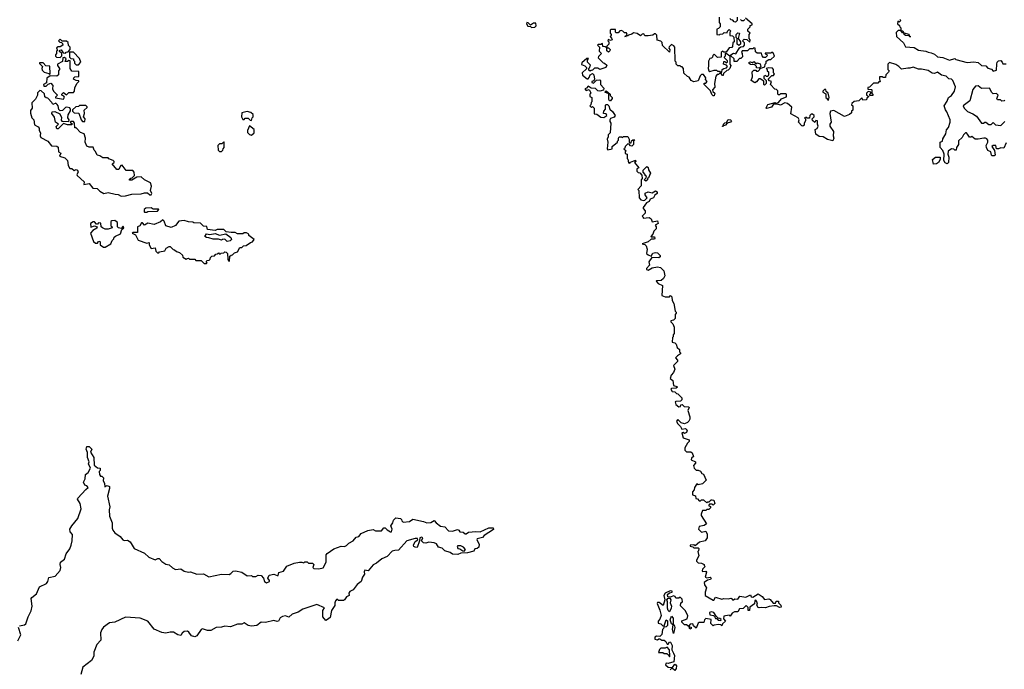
# Model space of a CAD drawing. Extents: x 2604950 to 2749250, y 940531 to 1028284.
# Tile 133 of 220: x 2677716 to 2686929, y 969674 to 975752. Entities that reach past the tile are written whole.
import ezdxf

# ---------------------------------------------------------------- set-up
doc = ezdxf.new("R2010")
doc.units = 0

msp = doc.modelspace()

# ---------------------------------------------------------------- linework, layer by layer
at = {"layer": '0CON05XD'}
for points in [[(2682505, 975680), (2682535, 975682.5), (2682550, 975695), (2682545, 975720), (2682525, 975720), (2682495, 975700), (2682475, 975722.5), (2682460, 975725), (2682457.5, 975715), (2682471.7, 975691.7), (2682495, 975690), (2682505, 975680)], [(2684260, 975775), (2684260, 975725), (2684270, 975715), (2684270, 975685), (2684255, 975670), (2684240, 975665), (2684240, 975615), (2684265, 975610), (2684271.7, 975618.3), (2684295, 975620), (2684308.3, 975631.7), (2684335, 975630), (2684340, 975645), (2684355, 975660), (2684370, 975645), (2684360, 975635), (2684360, 975605), (2684385, 975600), (2684398.3, 975588.3), (2684400, 975545), (2684390, 975535), (2684387, 975503), (2684378.3, 975491.7), (2684355, 975490), (2684325, 975450), (2684305, 975450), (2684295, 975457.5), (2684280, 975445), (2684278.3, 975401.7), (2684245, 975400), (2684215, 975430), (2684201.7, 975418.3), (2684198.3, 975401.7), (2684188.3, 975391.7), (2684175, 975390), (2684160, 975365), (2684162.5, 975325), (2684156.7, 975295), (2684163.6, 975273.6), (2684175, 975267.5), (2684215, 975280), (2684235, 975280), (2684245, 975270), (2684265, 975270), (2684271.7, 975261.7), (2684285, 975260), (2684290, 975285), (2684303, 975297), (2684328.3, 975301.7), (2684340, 975315), (2684328.3, 975328.3), (2684300, 975335), (2684305, 975360), (2684315, 975360), (2684325, 975350), (2684340, 975355), (2684338.3, 975368.3), (2684310, 975395), (2684310, 975405), (2684320, 975415), (2684320, 975435), (2684325, 975440), (2684360, 975415), (2684360, 975335), (2684370, 975325), (2684360, 975295), (2684345, 975280), (2684331.7, 975278.3), (2684301.7, 975248.3), (2684298.3, 975231.7), (2684291.7, 975231.7), (2684278.3, 975248.3), (2684265, 975250), (2684255, 975240), (2684241.7, 975238.3), (2684230, 975225), (2684217.5, 975155), (2684219.3, 975120.7), (2684200, 975095), (2684201.7, 975081.7), (2684220, 975065), (2684215, 975040), (2684205, 975040), (2684191.7, 975051.7), (2684178.3, 975088.3), (2684120, 975145), (2684121.7, 975158.3), (2684135, 975160), (2684150, 975175), (2684131.7, 975191.7), (2684137, 975207), (2684115, 975240), (2684095, 975240), (2684081.7, 975228.3), (2684065, 975180), (2684025, 975172.5), (2684000, 975185), (2683980, 975215), (2683965, 975220), (2683931.7, 975251.7), (2683927, 975297), (2683915, 975310), (2683905, 975310), (2683895, 975320), (2683875, 975320), (2683860, 975335), (2683860, 975355), (2683850, 975365), (2683847.5, 975495), (2683836.4, 975506.4), (2683815, 975520), (2683791.7, 975498.3), (2683790, 975485), (2683800, 975475), (2683795, 975450), (2683731.7, 975511.7), (2683728.3, 975538.3), (2683715, 975550), (2683681.7, 975561.7), (2683677, 975607), (2683665, 975620), (2683655, 975620), (2683641.7, 975608.3), (2683595, 975600), (2683565, 975600), (2683555, 975620), (2683541.7, 975618.3), (2683525, 975602.5), (2683495, 975623.3), (2683460.7, 975629.3), (2683445, 975617.5), (2683411.7, 975608.3), (2683405, 975600), (2683390, 975600), (2683385, 975590), (2683381.7, 975598.3), (2683390, 975600), (2683400, 975615), (2683395, 975630), (2683375, 975630), (2683360, 975645), (2683345, 975650), (2683331.7, 975648.3), (2683315, 975630), (2683295, 975630), (2683290, 975635), (2683290, 975660), (2683248.3, 975661.7), (2683240, 975655), (2683240, 975625), (2683250, 975615), (2683250, 975605), (2683240, 975595), (2683255, 975580), (2683260, 975565), (2683245, 975557.5), (2683221.7, 975568.3), (2683220, 975555), (2683230, 975545), (2683230, 975525), (2683210, 975505), (2683210, 975490), (2683225, 975490), (2683240, 975475), (2683239.3, 975460.7), (2683225, 975450), (2683210, 975460), (2683210, 975490), (2683195, 975500), (2683171.7, 975501.7), (2683170, 975530), (2683155, 975520), (2683128.3, 975521.7), (2683122.5, 975515), (2683140, 975495), (2683138.3, 975458.3), (2683160, 975435), (2683131.7, 975408.3), (2683130, 975395), (2683175, 975350), (2683187, 975347), (2683208.3, 975328.3), (2683200, 975305), (2683145, 975287.5), (2683125, 975300), (2683095, 975300), (2683075, 975280), (2683061.7, 975278.3), (2683055, 975270), (2683041.7, 975281.7), (2683040, 975295), (2683048.3, 975301.7), (2683057, 975327), (2683030, 975355), (2683030, 975375), (2683038.3, 975388.3), (2683021.7, 975388.3), (2682975, 975350), (2682972.5, 975332.5), (2683005, 975320), (2683020, 975305), (2683018.3, 975291.7), (2682980, 975255), (2682983.6, 975233.6), (2683025, 975200), (2683035, 975200), (2683045, 975210), (2683053.6, 975236.4), (2683075, 975250), (2683087.5, 975235), (2683093, 975197), (2683088.3, 975181.7), (2683070, 975175), (2683070, 975165), (2683085, 975160), (2683112.5, 975187.5), (2683145, 975190), (2683150, 975185), (2683150, 975145), (2683181.7, 975111.7), (2683178.3, 975091.7), (2683145, 975083.3), (2683125, 975087.5), (2683105, 975107.5), (2683063, 975113), (2683035, 975130), (2683018.3, 975111.7), (2683003.3, 975106.7), (2683015, 975090), (2683045, 975100), (2683057.5, 975075), (2683060, 975065), (2683050, 975055), (2683050, 975035), (2683070, 975025), (2683070, 974985), (2683061.7, 974978.3), (2683060, 974955), (2683050, 974945), (2683065, 974930)], [(2684430, 975775), (2684430, 975745), (2684415, 975730), (2684401.7, 975731.7), (2684388.3, 975748.3), (2684371.7, 975751.7), (2684360, 975765)], [(2685845, 975260), (2685820, 975235), (2685818.3, 975211.7), (2685795, 975210), (2685787, 975217), (2685761.7, 975218.3), (2685760, 975195), (2685768.3, 975171.7), (2685755, 975170), (2685745, 975160), (2685705, 975160), (2685668.3, 975121.7), (2685651.7, 975118.3), (2685651.7, 975101.7), (2685685, 975100), (2685690, 975095), (2685690, 975065), (2685700, 975055), (2685698.3, 975041.7), (2685671.7, 975041.7), (2685670, 975055), (2685680, 975065), (2685680, 975075), (2685655, 975080), (2685640, 975065), (2685640, 975045), (2685660, 975035), (2685641.7, 975018.3), (2685638.3, 975001.7), (2685605, 975000), (2685595, 975020), (2685568.3, 974991.7), (2685525, 974987.5), (2685501.7, 974968.3), (2685500, 974955), (2685510, 974945), (2685510, 974905), (2685500, 974895), (2685498.3, 974881.7), (2685480, 974865), (2685435, 974847.5), (2685335, 974902.5), (2685303.6, 974896.4), (2685297.5, 974875), (2685307.5, 974795), (2685297.5, 974775), (2685297.5, 974755), (2685330, 974705), (2685327.5, 974665), (2685332.5, 974645), (2685325, 974620), (2685275, 974630), (2685235, 974657.5), (2685195, 974660), (2685165, 974680), (2685160, 974725), (2685176.4, 974733.6), (2685187.5, 974755), (2685180, 974775), (2685180, 974805), (2685165, 974810), (2685155, 974790), (2685135, 974810), (2685130, 974825), (2685150, 974845), (2685150, 974855), (2685135, 974867.5), (2685123, 974867), (2685110, 974855), (2685105, 974830), (2685085, 974830), (2685075, 974840), (2685060, 974835), (2685070, 974825), (2685070, 974805), (2685057.5, 974785), (2685057.5, 974765), (2685045, 974757.5), (2685035, 974760), (2685003, 974793), (2685010, 974815), (2685000, 974835), (2684931.7, 974871.7), (2684940, 974935), (2684899.5, 974969.5), (2684875, 974973.3), (2684835, 974953.8), (2684805, 974963.3), (2684768.3, 974961.7), (2684750, 974935), (2684705, 974920), (2684700, 974925), (2684702.5, 974935), (2684715, 974957.5), (2684783.9, 974976.1), (2684795, 974970), (2684815, 974977.5), (2684845, 975012.5), (2684865, 975022.5), (2684889.3, 975030.7), (2684890, 975055), (2684885, 975060), (2684835, 975060), (2684825, 975050), (2684815, 975050), (2684810, 975055), (2684808.3, 975088.3), (2684798.3, 975098.3), (2684781.7, 975101.7), (2684740, 975145), (2684750, 975175), (2684731.7, 975181.7), (2684720, 975195), (2684755, 975230), (2684768.3, 975231.7), (2684780, 975245), (2684770, 975255), (2684770, 975285), (2684758.3, 975298.3), (2684725, 975302.5), (2684700, 975295), (2684710, 975285), (2684710, 975275), (2684722.5, 975265), (2684722.5, 975235), (2684715, 975220), (2684705, 975220), (2684695, 975230), (2684680, 975225), (2684680, 975205), (2684700, 975185), (2684700, 975155), (2684685, 975140), (2684680, 975145), (2684678.3, 975178.3), (2684645, 975200), (2684631.7, 975198.3), (2684610, 975170), (2684595, 975162.5), (2684560, 975185), (2684571.7, 975218.3), (2684570, 975265), (2684585, 975280), (2684605, 975280), (2684611.7, 975271.7), (2684625, 975270), (2684651.7, 975298.3), (2684688.3, 975311.7), (2684690, 975335), (2684700, 975345), (2684700, 975365), (2684725, 975380), (2684745, 975380), (2684778.3, 975411.7), (2684770, 975435), (2684755, 975450), (2684745, 975440), (2684691.7, 975438.3), (2684691.7, 975431.7), (2684708.3, 975428.3), (2684710, 975415), (2684695, 975400), (2684675, 975400), (2684663, 975413), (2684658.3, 975438.3), (2684615, 975440), (2684601.7, 975451.7), (2684597, 975487), (2684585, 975490), (2684575, 975480), (2684545, 975480), (2684525, 975460), (2684475, 975460), (2684470, 975445), (2684477, 975437), (2684480, 975405), (2684465, 975390), (2684451.7, 975388.3), (2684425, 975360), (2684401.7, 975361.7), (2684400, 975385), (2684370, 975415), (2684370, 975425), (2684395, 975440), (2684418.3, 975431.7), (2684451.7, 975488.3), (2684465, 975500), (2684488.3, 975501.7), (2684497, 975513), (2684497.5, 975535), (2684480, 975555), (2684495, 975570), (2684518.3, 975568.3), (2684548.3, 975541.7), (2684550, 975565), (2684540, 975575), (2684540, 975615), (2684550, 975625), (2684530, 975645), (2684530, 975665), (2684550, 975685), (2684551.7, 975698.3), (2684570, 975705), (2684570, 975715), (2684507, 975767)], [(2684500, 975755), (2684488.3, 975741.7), (2684471.7, 975741.7), (2684460, 975755)], [(2685950, 975755), (2685960, 975745), (2685945, 975730), (2685931.7, 975738.3), (2685930, 975715), (2685948.3, 975698.3), (2685950, 975685), (2685960, 975675), (2685960, 975650), (2685978.3, 975648.3), (2685990, 975630), (2686035, 975617.5), (2686040, 975600), (2686050, 975595), (2686045, 975590), (2686040, 975600), (2686003.9, 975603.9), (2685992.5, 975615), (2685990, 975630), (2685975, 975630), (2685960, 975650), (2685935, 975650), (2685918.3, 975631.7), (2685920, 975595), (2685986.4, 975536.4), (2686005, 975500), (2686085, 975492.5), (2686125, 975467.5), (2686195, 975457.5), (2686215, 975447.5), (2686245, 975443.3), (2686275, 975430), (2686305, 975406.2), (2686355, 975400), (2686415, 975374), (2686465, 975390), (2686475, 975380), (2686580.7, 975350.7), (2686645, 975357.5), (2686685, 975352.5), (2686715, 975322.5), (2686755, 975320), (2686775, 975300), (2686808.3, 975288.3), (2686825, 975270), (2686855, 975280), (2686857.5, 975335), (2686863.3, 975355), (2686875, 975367.5), (2686895, 975370), (2686910, 975355), (2686915, 975340), (2686945, 975340)], [(2684445, 975510), (2684430, 975525), (2684430, 975575), (2684420, 975585), (2684420, 975615), (2684435, 975630), (2684450, 975625), (2684440, 975575), (2684460, 975545), (2684460, 975525), (2684445, 975510)], [(2678095, 975400), (2678110, 975415), (2678110, 975435), (2678090, 975455), (2678091.7, 975468.3), (2678105, 975470), (2678121.7, 975441.7), (2678145, 975440), (2678151.7, 975448.3), (2678168.3, 975451.7), (2678190, 975475), (2678190, 975495), (2678171.7, 975511.7), (2678168.3, 975538.3), (2678155, 975550), (2678115, 975550), (2678095, 975570), (2678080, 975555), (2678091.7, 975541.7), (2678108.3, 975538.3), (2678118.3, 975528.3), (2678120, 975515), (2678095, 975500), (2678075, 975500), (2678061.7, 975488.3), (2678070, 975465), (2678061.7, 975458.3), (2678060, 975435), (2678050, 975425), (2678051.7, 975411.7), (2678061.7, 975401.7), (2678095, 975400)], [(2678265, 975330), (2678287.5, 975355), (2678275, 975390), (2678218.3, 975448.3), (2678181.7, 975448.3), (2678181.7, 975401.7), (2678195, 975390), (2678220, 975385), (2678220, 975375), (2678230, 975365), (2678230, 975345), (2678245, 975330), (2678265, 975330)], [(2677995, 975240), (2678000, 975245), (2677998.3, 975318.3), (2677961.7, 975321.7), (2677935, 975350), (2677901.7, 975348.3), (2677901.7, 975341.7), (2677930, 975315), (2677922.5, 975295), (2677925, 975280), (2677945, 975260), (2677987.5, 975247.5), (2677995, 975240)], [(2678125, 975010), (2678137, 975027), (2678128.3, 975038.3), (2678110, 975045), (2678110, 975055), (2678125, 975070), (2678155, 975050), (2678175, 975070), (2678218.3, 975071.7), (2678230, 975085), (2678233, 975117), (2678253, 975157), (2678270, 975175), (2678270, 975180), (2678245, 975182.5), (2678220, 975195), (2678221.7, 975208.3), (2678233, 975217), (2678268.3, 975221.7), (2678268.3, 975268.3), (2678205, 975270), (2678190, 975295), (2678188.3, 975368.3), (2678175, 975370), (2678165, 975360), (2678141.7, 975361.7), (2678150, 975385), (2678135, 975400), (2678120, 975395), (2678118.3, 975361.7), (2678070, 975335), (2678070, 975325), (2678090, 975295), (2678090, 975285), (2678080, 975275), (2678080, 975235), (2678065, 975222.5), (2678001.7, 975228.3), (2677970, 975205), (2677968.3, 975161.7), (2677940, 975145), (2677941.7, 975131.7), (2677965, 975130), (2677981.7, 975148.3), (2678008.3, 975158.3), (2678026.4, 975136.4), (2678022.5, 975105), (2678033, 975083), (2678070, 975045), (2678051.7, 975028.3), (2678051.7, 975021.7), (2678125, 975010)], [(2684635, 975300), (2684611.7, 975301.7), (2684610, 975315), (2684595, 975330), (2684553, 975333), (2684541.7, 975341.7), (2684540, 975355), (2684555, 975357.5), (2684575, 975350), (2684585, 975360), (2684605, 975340), (2684615, 975350), (2684645, 975340), (2684650, 975315), (2684635, 975300)], [(2686945, 974600), (2686925, 974550), (2686895, 974552.5), (2686875, 974542.5), (2686855, 974542.5), (2686850, 974575), (2686825, 974576.2), (2686813.3, 974565), (2686837, 974527), (2686842.5, 974485), (2686835, 974477.5), (2686815, 974477.5), (2686807.5, 974485), (2686802.5, 974515), (2686775, 974527.5), (2686761.2, 974555), (2686758.8, 974575), (2686773.8, 974605), (2686773.3, 974625), (2686766.4, 974636.4), (2686753.8, 974643.8), (2686736.1, 974643.9), (2686685, 974633.3), (2686655, 974633.3), (2686625, 974660), (2686617, 974653), (2686603, 974653), (2686585, 974682.5), (2686575, 974692.5), (2686565, 974692.5), (2686547.5, 974675), (2686535, 974650), (2686501.7, 974618.3), (2686500, 974585), (2686480, 974555), (2686478.3, 974531.7), (2686465, 974530), (2686455, 974540), (2686435, 974542.5), (2686405, 974522.5), (2686401.2, 974495), (2686410, 974465), (2686406.7, 974415), (2686395, 974403.3), (2686374.2, 974414.2), (2686362.5, 974435), (2686366.7, 974495), (2686355, 974527.5), (2686330, 974555), (2686330, 974605), (2686350, 974615), (2686353, 974637), (2686382.5, 974685), (2686388.3, 974721.7), (2686407, 974743), (2686423.3, 974795), (2686423.3, 974815), (2686391.7, 974891.7), (2686378.3, 974908.3), (2686367.5, 974945), (2686395, 974990), (2686406.4, 975023.6), (2686435, 975042.5), (2686462.5, 975085), (2686472.5, 975125), (2686447.5, 975185), (2686435, 975196.7), (2686409.3, 975199.3), (2686385, 975222.5), (2686342.3, 975232.3), (2686305, 975260), (2686275, 975248.8), (2686255, 975253.3), (2686215, 975276.2), (2686155, 975290), (2686125, 975290.6), (2686075, 975308), (2686045, 975297.5), (2686025, 975300), (2685968.3, 975288.3), (2685942.5, 975315), (2685915, 975332.5), (2685855, 975352.5), (2685837.5, 975335), (2685840, 975285), (2685850, 975275), (2685845, 975260)], [(2678665, 974102.5), (2678705, 974103.3), (2678765, 974120), (2678853, 974123), (2678885, 974133.3), (2678911.7, 974131.7), (2678933, 974113), (2678945, 974112.5), (2678952.5, 974125), (2678940, 974155), (2678950, 974195), (2678940, 974225), (2678883, 974253), (2678851.7, 974281.7), (2678812.5, 974277.5), (2678765, 974250), (2678745, 974250), (2678745, 974260), (2678755, 974270), (2678768.3, 974271.7), (2678790, 974295), (2678787, 974327), (2678775, 974340), (2678711.7, 974341.7), (2678675, 974390), (2678661.7, 974388.3), (2678655, 974380), (2678645, 974350), (2678625, 974350), (2678580, 974405), (2678600, 974415), (2678600, 974425), (2678590, 974435), (2678551.7, 974451.7), (2678545, 974460), (2678495, 974460), (2678465, 974480), (2678440, 974485), (2678425, 974520), (2678413, 974533), (2678405, 974560), (2678365, 974560), (2678345, 974570), (2678327.5, 974605), (2678332.5, 974645), (2678320, 974685), (2678286.4, 974696.4), (2678245, 974740), (2678231.7, 974741.7), (2678230, 974785), (2678218.3, 974798.3), (2678195, 974800), (2678190, 974795), (2678208.3, 974778.3), (2678205, 974770), (2678165, 974770), (2678125, 974780), (2678075, 974730), (2678065, 974730), (2678058.3, 974751.7), (2678080, 974775), (2678050, 974795), (2678041.7, 974841.7), (2678017.5, 974875), (2678020, 974890), (2678045, 974892.5), (2678093, 974873), (2678106.4, 974836.4), (2678103, 974813), (2678111.7, 974801.7), (2678175, 974800), (2678180, 974815), (2678167.5, 974835), (2678168.3, 974861.7), (2678191.7, 974898.3), (2678191.7, 974911.7), (2678185, 974927.5), (2678157, 974933), (2678145, 974930), (2678117, 974903), (2678095, 974900), (2678083, 974913), (2678077, 974947), (2678068.3, 974958.3), (2678055, 974970), (2678025, 974960), (2678018.3, 974978.3), (2677978.3, 975018.3), (2677965, 975020), (2677951.7, 975031.7), (2677948.3, 975058.3), (2677918.3, 975088.3), (2677905, 975090), (2677883, 975067), (2677882.5, 975045), (2677865, 975010), (2677830, 974975), (2677832.5, 974925), (2677818.3, 974901.7), (2677818.3, 974878.3), (2677830, 974835), (2677850, 974815), (2677855, 974770), (2677889.3, 974749.3), (2677897, 974737), (2677897.5, 974715), (2677910, 974695), (2677907.5, 974665), (2677915, 974650), (2677980, 974615), (2678013, 974573), (2678065, 974570), (2678075, 974560), (2678080, 974515), (2678100, 974505), (2678090, 974475), (2678138.3, 974458.3), (2678162.5, 974435), (2678168.3, 974388.3), (2678185, 974360), (2678205, 974360), (2678225, 974342.5), (2678245, 974350), (2678257.5, 974345), (2678262.5, 974325), (2678250, 974305), (2678252.5, 974295), (2678320, 974235), (2678315, 974210), (2678365, 974220), (2678400, 974175), (2678441.7, 974171.7), (2678465, 974147.5), (2678505, 974127.5), (2678545, 974136.7), (2678608.3, 974118.3), (2678637.5, 974117.5), (2678665, 974102.5)], [(2683245, 974992.5), (2683233.3, 974993.3), (2683227.5, 975005), (2683230, 975060), (2683192.5, 975075), (2683203, 975087), (2683240, 975055), (2683241.7, 975041.7), (2683260, 975025), (2683260, 975015), (2683245, 974992.5)], [(2685285, 975000), (2685290, 975025), (2685280, 975065), (2685261.7, 975081.7), (2685258.3, 975098.3), (2685245, 975100), (2685230, 975085), (2685230, 975075), (2685258.3, 975058.3), (2685260, 975025), (2685270, 975015), (2685270, 975005), (2685285, 975000)], [(2686935, 975000), (2686927, 974993), (2686905, 974990), (2686891.7, 975001.7), (2686865, 975002.5), (2686857.5, 975015), (2686870, 975045), (2686855, 975062.5), (2686825, 975060), (2686810.7, 975070.7), (2686791.7, 975111.7), (2686715, 975110), (2686685, 975132.5), (2686658.3, 975131.7), (2686635, 975100), (2686606.1, 974993.9), (2686544.1, 974945.9), (2686552.5, 974925), (2686585, 974893.3), (2686635, 974872.5), (2686669.3, 974849.3), (2686713.8, 974783.8), (2686735, 974783.8), (2686745, 974792.5), (2686755, 974792.5), (2686785, 974772.5), (2686805, 974772.5), (2686825, 974790), (2686845, 974767.5), (2686895, 974762.5), (2686935, 974800)], [(2683065, 974930), (2683075, 974940), (2683090, 974925), (2683091.7, 974871.7), (2683117, 974867), (2683155, 974840), (2683181.7, 974838.3), (2683210, 974855), (2683205, 974870), (2683180, 974875), (2683182.5, 974895), (2683197.5, 974915), (2683198.3, 974951.7), (2683201.7, 974958.3), (2683215, 974960), (2683227.5, 974945), (2683236.7, 974915), (2683263, 974893), (2683287.5, 974855), (2683278.3, 974841.7), (2683243.6, 974826.4), (2683237.5, 974815), (2683238.3, 974798.3), (2683247.5, 974785), (2683240, 974695), (2683222.5, 974675), (2683222.5, 974655), (2683212.5, 974635), (2683220, 974605), (2683212.5, 974545), (2683220, 974535), (2683260, 974545), (2683260, 974565), (2683310, 974605), (2683310, 974615), (2683320, 974625), (2683317.5, 974645), (2683325, 974657.5), (2683347, 974657), (2683355, 974650), (2683365, 974660), (2683405, 974660), (2683420, 974635), (2683420, 974605), (2683425, 974600), (2683438.3, 974601.7), (2683441.7, 974618.3), (2683451.7, 974628.3), (2683465, 974630), (2683470, 974625), (2683460, 974615), (2683460, 974585), (2683445, 974570), (2683431.7, 974571.7), (2683418.3, 974588.3), (2683405, 974590), (2683380, 974565), (2683378.3, 974551.7), (2683370, 974545), (2683390, 974525), (2683380, 974515), (2683381.7, 974501.7), (2683400, 974495), (2683400, 974455), (2683407, 974447), (2683411.7, 974411.7), (2683425, 974410), (2683431.7, 974418.3), (2683478.3, 974438.3), (2683480, 974425), (2683470, 974415), (2683510, 974365), (2683491.7, 974358.3), (2683490, 974335), (2683501.7, 974321.7), (2683518.3, 974318.3), (2683537, 974297), (2683540, 974265), (2683530, 974255), (2683531.7, 974198.3), (2683500, 974165), (2683510, 974155), (2683512.5, 974085), (2683528.3, 974068.3), (2683555, 974060), (2683565, 974062.5), (2683586.7, 974085), (2683567.5, 974115), (2683570, 974130), (2683595, 974142.5), (2683635, 974132.5), (2683665, 974150), (2683681.7, 974141.7), (2683680, 974125), (2683660, 974110), (2683645.7, 974084.3), (2683616.2, 974073.8), (2683605, 974052.5), (2683580.5, 974039.5), (2683550, 973995), (2683550, 973985), (2683567.5, 973965), (2683567, 973943), (2683540, 973915), (2683550, 973905), (2683550, 973895), (2683605, 973902.5), (2683625, 973890), (2683635, 973860), (2683685, 973870), (2683690, 973845), (2683661.7, 973828.3), (2683670, 973815), (2683670, 973795), (2683650, 973775), (2683640, 973745), (2683620, 973725), (2683625, 973720), (2683655, 973720), (2683660, 973705), (2683655, 973700), (2683625, 973700), (2683597, 973673), (2683540, 973655), (2683565, 973650), (2683577, 973637), (2683587.5, 973605), (2683582.5, 973565), (2683595, 973552.5), (2683625, 973540), (2683641.7, 973568.3), (2683665, 973572.5), (2683685, 973570), (2683707.5, 973545), (2683707.5, 973532.5), (2683695, 973522.5), (2683631.7, 973528.3), (2683603, 973487), (2683610, 973455), (2683580, 973425), (2683580, 973415), (2683595, 973410), (2683635, 973430), (2683685, 973440), (2683712.5, 973432.5), (2683743.6, 973403.6), (2683752.5, 973355), (2683740.7, 973329.3), (2683717, 973313), (2683675, 973310), (2683670, 973305), (2683690, 973285), (2683730, 973265), (2683725, 973170), (2683755, 973160), (2683795, 973160), (2683805, 973170), (2683818.3, 973158.3), (2683820, 973125), (2683837, 973097), (2683850, 973025), (2683860, 973015), (2683860, 973005), (2683850, 972995), (2683850, 972955), (2683835, 972940), (2683810, 972935), (2683810, 972925), (2683827, 972907), (2683840, 972875), (2683840, 972815), (2683830, 972805), (2683830, 972785), (2683823, 972777), (2683820, 972735), (2683845, 972730), (2683860, 972715), (2683867.5, 972685), (2683890, 972665), (2683890, 972645), (2683900, 972635), (2683900, 972625), (2683871.7, 972608.3), (2683853, 972587), (2683870, 972565), (2683870, 972555), (2683833, 972517), (2683847, 972483), (2683835, 972450), (2683812.5, 972425), (2683802.5, 972395), (2683827, 972377), (2683835, 972330), (2683865, 972320), (2683870, 972315), (2683857, 972303), (2683815, 972300), (2683810, 972295), (2683821.7, 972271.7), (2683845, 972270), (2683863, 972253), (2683875, 972250), (2683910, 972215), (2683910, 972195), (2683898.3, 972181.7), (2683855, 972180), (2683850, 972175), (2683855, 972150), (2683885, 972130), (2683898.3, 972131.7), (2683901.7, 972148.3), (2683915, 972150), (2683932.5, 972132.5), (2683975, 972130), (2683980, 972125), (2683967.5, 972095), (2683987.5, 972035), (2683987.5, 972015), (2683977.5, 971995), (2683965, 971982.5), (2683935, 971970), (2683905, 971980), (2683875, 972010), (2683862.5, 971995), (2683870, 971975), (2683900, 971945), (2683910, 971920), (2683945, 971927.5), (2683961.7, 971911.7), (2683955, 971890), (2683935, 971880), (2683925, 971890), (2683910, 971885), (2683925, 971840), (2683981.7, 971821.7), (2683980, 971805), (2683965, 971790), (2683940, 971745), (2683940, 971725), (2683955, 971710), (2683995, 971710), (2684008.3, 971698.3), (2684020, 971665), (2684001.7, 971648.3), (2684000, 971635), (2684040, 971615), (2684038.3, 971601.7), (2684020.7, 971579.3), (2684026.4, 971556.4), (2684045, 971537.5), (2684065, 971537.5), (2684085, 971527.5), (2684100, 971505), (2684115, 971500), (2684140, 971445), (2684105, 971410), (2684065, 971400), (2684051.7, 971408.3), (2684030, 971375), (2684028.3, 971351.7), (2684010, 971335), (2684010, 971305), (2684038.3, 971298.3), (2684041.7, 971271.7), (2684058.3, 971268.3), (2684075, 971250), (2684085, 971250), (2684095, 971260), (2684115, 971260), (2684145, 971230), (2684155, 971240), (2684168.3, 971241.7), (2684185, 971260), (2684195, 971260), (2684210, 971255), (2684220, 971225), (2684205, 971210), (2684195, 971220), (2684171.7, 971218.3), (2684160, 971205), (2684178.3, 971198.3), (2684180, 971185), (2684165, 971170), (2684145, 971170), (2684135, 971160), (2684105, 971160), (2684092.5, 971125), (2684093, 971113), (2684142.5, 971035), (2684121.7, 971018.3), (2684075, 971010), (2684067.5, 970985), (2684095, 970957.5), (2684135, 970967.5), (2684148.3, 970938.3), (2684150, 970905), (2684130, 970875), (2684076.4, 970863.6), (2684035, 970830), (2684025, 970837.5), (2683990, 970835), (2683990, 970825), (2684015, 970820), (2684025, 970810), (2684065, 970810), (2684070, 970805), (2684067, 970783), (2684060, 970775), (2684070, 970735), (2684047.5, 970695), (2684047.5, 970685), (2684065, 970670), (2684095, 970666.7), (2684120, 970655), (2684120, 970645), (2684130, 970635), (2684105, 970610), (2684102.5, 970595), (2684105, 970590), (2684135, 970592.5), (2684143.3, 970583.3), (2684130, 970535), (2684145, 970530), (2684176.1, 970536.1), (2684187, 970527), (2684180, 970515), (2684151.7, 970508.3), (2684121.2, 970485), (2684124.1, 970464.1), (2684142.5, 970435), (2684130, 970395), (2684130, 970365), (2684205, 970320), (2684210, 970320), (2684225, 970347.5), (2684285, 970330), (2684305, 970336.7), (2684345, 970333.3), (2684368.8, 970338.8), (2684376.7, 970336.7), (2684385, 970322.5), (2684395, 970322.5), (2684408.3, 970331.7), (2684435, 970330), (2684453, 970357), (2684510.7, 970349.3), (2684555, 970370), (2684561.7, 970351.7), (2684575, 970350), (2684625, 970380), (2684663.3, 970353.3), (2684685, 970327.5), (2684725, 970332.5), (2684737, 970327), (2684765, 970292.5), (2684787, 970293), (2684795, 970310), (2684815, 970310), (2684817.5, 970295), (2684837.5, 970275), (2684840, 970255), (2684825, 970252.5), (2684797, 970267), (2684775, 970267.5), (2684728.3, 970261.7), (2684695, 970250), (2684655, 970253.3), (2684635, 970247.5), (2684625, 970252.5), (2684612.5, 970275), (2684620, 970295), (2684605, 970320), (2684593, 970317), (2684590, 970285), (2684547.5, 970255), (2684545, 970222.5), (2684532.5, 970225), (2684531.7, 970251.7), (2684515, 970270), (2684486.1, 970243.9), (2684451.7, 970238.3), (2684435, 970210), (2684405, 970210), (2684381.7, 970198.3), (2684365, 970170), (2684355, 970180), (2684305, 970170), (2684300, 970145), (2684320, 970125), (2684291.7, 970098.3), (2684285, 970080), (2684275, 970090), (2684255, 970092.5), (2684213, 970087), (2684205, 970080), (2684183, 970103), (2684185, 970140), (2684135, 970150), (2684123, 970137), (2684117, 970113), (2684075, 970112.5), (2684063.6, 970106.4), (2684045, 970060), (2684021.7, 970081.7), (2684015, 970100), (2683990, 970095), (2683980, 970085), (2683980, 970070), (2683998.3, 970068.3), (2684000, 970055), (2683985, 970050), (2683980, 970070), (2683955, 970090), (2683935, 970090), (2683910, 970115), (2683911.7, 970128.3), (2683960, 970145), (2683967.5, 970175), (2683945, 970220), (2683898.3, 970268.3), (2683902.5, 970295), (2683917.5, 970305), (2683915, 970330), (2683895, 970350), (2683885, 970340), (2683855, 970340), (2683850, 970355), (2683835, 970360), (2683805, 970350), (2683781.7, 970351.7), (2683777.5, 970375), (2683795, 970390), (2683820, 970395), (2683820, 970405), (2683803.6, 970406.4), (2683755, 970387.5), (2683743.3, 970365), (2683753.3, 970325), (2683738.3, 970271.7), (2683699.3, 970299.3), (2683685, 970297.5), (2683680.7, 970289.3), (2683707, 970227), (2683717.5, 970177.5), (2683707, 970143), (2683690, 970125), (2683690, 970105), (2683715, 970100), (2683735, 970080), (2683745, 970080), (2683765, 970137.5), (2683776.4, 970126.4), (2683776.2, 970085), (2683765, 970072.5), (2683741.7, 970068.3), (2683740, 970055), (2683730, 970045), (2683725, 970000), (2683705, 969980), (2683675, 969982.5), (2683660, 969975), (2683660, 969955), (2683685, 969950), (2683695, 969960), (2683705, 969960), (2683725, 969947.5), (2683747, 969947), (2683763, 969933), (2683775, 969910), (2683785, 969910), (2683795, 969930), (2683805, 969927.5), (2683821.2, 969895), (2683817.5, 969855), (2683833.3, 969825)], [(2678325, 974800), (2678330, 974825), (2678312.5, 974842.5), (2678322.5, 974875), (2678320, 974905), (2678348.3, 974931.7), (2678348.3, 974938.3), (2678335, 974950), (2678275, 974950), (2678265, 974940), (2678243, 974937), (2678211.7, 974908.3), (2678210, 974895), (2678225, 974880), (2678268.3, 974878.3), (2678290, 974815), (2678305, 974800), (2678325, 974800)], [(2679885, 974810), (2679890, 974835), (2679900, 974845), (2679900, 974865), (2679880, 974885), (2679845, 974892.5), (2679795, 974880), (2679792.5, 974845), (2679805, 974820), (2679815, 974820), (2679825, 974830), (2679855, 974830), (2679871.7, 974811.7), (2679885, 974810)], [(2684295, 974752.5), (2684290, 974755), (2684300, 974760), (2684302.5, 974775), (2684315, 974786.7), (2684330, 974790), (2684345, 974820), (2684366.4, 974816.4), (2684377.5, 974807.5), (2684367.5, 974792.5), (2684336.4, 974783.6), (2684320, 974765), (2684300, 974760), (2684295, 974752.5)], [(2679885, 974672.5), (2679910, 974695), (2679910, 974725), (2679865, 974760), (2679847.5, 974715), (2679848.3, 974698.3), (2679865, 974677.5), (2679885, 974672.5)], [(2679605, 974520), (2679618.3, 974531.7), (2679620, 974545), (2679630, 974555), (2679630, 974605), (2679625, 974610), (2679608.3, 974591.7), (2679585, 974590), (2679570, 974575), (2679573, 974533), (2679585, 974520), (2679605, 974520)], [(2686265, 974400), (2686257.5, 974445), (2686285, 974467.5), (2686330, 974465), (2686327.5, 974445), (2686312.5, 974415), (2686295, 974402.5), (2686265, 974400)], [(2683575, 974240), (2683560, 974255), (2683578.3, 974271.7), (2683580, 974285), (2683570, 974295), (2683570, 974305), (2683550, 974325), (2683550, 974345), (2683585, 974377.5), (2683595, 974370), (2683598.3, 974348.3), (2683617.5, 974315), (2683598.3, 974271.7), (2683590, 974265), (2683590, 974255), (2683575, 974240)], [(2678885, 973950), (2678905, 973952.5), (2678915, 973957.5), (2679005, 973960), (2679017.5, 973975), (2679015, 973980), (2678965, 973980), (2678945, 973992.5), (2678895, 973990), (2678880, 973975), (2678880, 973955), (2678885, 973950)], [(2678515, 973623.3), (2678567.5, 973655), (2678580, 973685), (2678598.3, 973701.7), (2678601.7, 973718.3), (2678611.7, 973728.3), (2678660, 973750), (2678671.7, 973788.3), (2678690, 973805), (2678685, 973820), (2678665, 973800), (2678640, 973805), (2678630, 973815), (2678630, 973855), (2678605, 973872.5), (2678578.3, 973871.7), (2678570, 973865), (2678570, 973825), (2678578.3, 973818.3), (2678580, 973805), (2678545, 973792.5), (2678515, 973792.5), (2678490, 973805), (2678480, 973815), (2678477, 973847), (2678455, 973850), (2678445, 973840), (2678435, 973840), (2678415, 973860), (2678405, 973860), (2678380, 973845), (2678381.7, 973811.7), (2678415, 973822.5), (2678440, 973815), (2678438.3, 973801.7), (2678401.7, 973778.3), (2678380, 973755), (2678406.4, 973676.4), (2678425, 973660), (2678445, 973660), (2678453.6, 973676.4), (2678465, 973680), (2678470, 973675), (2678470, 973645), (2678500, 973625), (2678515, 973623.3)], [(2679465, 973470), (2679470, 973475), (2679461.7, 973488.3), (2679471.7, 973498.3), (2679488.3, 973501.7), (2679498.3, 973511.7), (2679501.7, 973528.3), (2679515, 973540), (2679538.3, 973541.7), (2679551.7, 973558.3), (2679568.3, 973561.7), (2679575, 973570), (2679581.7, 973561.7), (2679595, 973560), (2679601.7, 973568.3), (2679625, 973570), (2679635, 973580), (2679648.3, 973578.3), (2679660, 973565), (2679663, 973513), (2679670, 973495), (2679678.3, 973491.7), (2679681.7, 973538.3), (2679695, 973550), (2679708.3, 973551.7), (2679725, 973570), (2679755, 973580), (2679775, 973620), (2679795, 973620), (2679810, 973635), (2679835, 973640), (2679875, 973667.5), (2679895, 973672.5), (2679910, 973695), (2679861.7, 973731.7), (2679860, 973745), (2679837, 973757), (2679815, 973757.5), (2679805, 973750), (2679755, 973750), (2679731.7, 973761.7), (2679695, 973760), (2679648.3, 973768.3), (2679625, 973790), (2679565, 973790), (2679545, 973780), (2679475, 973790), (2679468.3, 973818.3), (2679435, 973820), (2679407, 973847), (2679345, 973850), (2679337, 973857), (2679295, 973860), (2679255, 973872.5), (2679205, 973867.5), (2679173, 973827), (2679135, 973807.5), (2679083.6, 973823.6), (2679067, 973867), (2679055, 973880), (2679035, 973860), (2678975, 973836.7), (2678915, 973847.5), (2678885, 973830), (2678865, 973850), (2678855, 973850), (2678840, 973825), (2678820, 973815), (2678818.3, 973761.7), (2678775, 973760), (2678770, 973755), (2678798.3, 973738.3), (2678825, 973690), (2678905, 973660), (2678928.3, 973668.3), (2678927.5, 973645), (2678945, 973610), (2678985, 973617.5), (2678990, 973585), (2679005, 973570), (2679018.3, 973571.7), (2679025, 973580), (2679075, 973590), (2679087.5, 973615), (2679115, 973630), (2679125, 973630), (2679151.7, 973601.7), (2679165, 973600), (2679183, 973583), (2679210, 973575), (2679238.3, 973548.3), (2679241.7, 973531.7), (2679275, 973510), (2679281.7, 973518.3), (2679295, 973520), (2679305, 973510), (2679355, 973510), (2679365, 973500), (2679415, 973500), (2679441.7, 973471.7), (2679465, 973470)], [(2679658.3, 973678.3), (2679635, 973700), (2679613, 973697), (2679605, 973690), (2679575, 973700), (2679525, 973700), (2679485, 973712.5), (2679463, 973713), (2679450, 973725), (2679465, 973747.5), (2679495, 973742.5), (2679545, 973752.5), (2679585, 973737.5), (2679645, 973750), (2679692.5, 973715), (2679697.5, 973695), (2679685, 973683.3), (2679658.3, 973678.3)], [(2677715, 970078.8), (2677761.7, 970088.3), (2677775, 970100), (2677795.7, 970165), (2677825, 970220), (2677833.5, 970265), (2677824.2, 970335), (2677828.8, 970345), (2677875, 970381.2), (2677902.5, 970445), (2677966.2, 970475), (2677978.8, 970495), (2677988.3, 970531.7), (2678047.5, 970545), (2678095, 970597.5), (2678102, 970625), (2678093.8, 970655), (2678096.7, 970675), (2678136.7, 970705), (2678151.2, 970755), (2678185, 970800), (2678197.5, 970835), (2678207.5, 970875), (2678210, 970935), (2678189.3, 970959.3), (2678186.7, 970985), (2678203.3, 971015), (2678261.2, 971085), (2678290, 971175), (2678281.2, 971225), (2678257.5, 971265), (2678260, 971275), (2678333.6, 971356.4), (2678357.5, 971375), (2678345, 971390), (2678327, 971397), (2678313.3, 971425), (2678327.5, 971455), (2678333.3, 971495), (2678357.5, 971515), (2678377.5, 971555), (2678360, 971595), (2678367.5, 971615), (2678350, 971655), (2678351.7, 971701.7), (2678337.5, 971735), (2678345, 971757.5), (2678365, 971757.5), (2678390, 971735), (2678377.5, 971705), (2678410, 971655), (2678413, 971583), (2678445, 971560), (2678470, 971555), (2678470, 971535), (2678460, 971525), (2678462.5, 971495), (2678471.7, 971481.7), (2678485, 971480), (2678500, 971465), (2678498.3, 971438.3), (2678510, 971415), (2678511.7, 971381.7), (2678535, 971392.5), (2678557.5, 971385), (2678557.5, 971365), (2678538.8, 971295), (2678560, 971195), (2678553.3, 971165), (2678556.4, 971106.4), (2678581.2, 971045), (2678582, 970995), (2678588, 970975), (2678605, 970951.2), (2678655.9, 970915.9), (2678680, 970885), (2678695, 970880), (2678725, 970882.5), (2678750, 970865), (2678770, 970835), (2678787.5, 970805), (2678885, 970760), (2678925, 970722.5), (2678985, 970697.5), (2679008.3, 970711.7), (2679021.7, 970711.7), (2679045, 970682.5), (2679085, 970657.5), (2679115, 970650), (2679145, 970622.5), (2679175, 970607.5), (2679223, 970613), (2679255, 970592.5), (2679295, 970583.3), (2679315, 970586.7), (2679375, 970563.3), (2679435, 970567.5), (2679485, 970540), (2679605, 970563.8), (2679675, 970562), (2679690.8, 970569.2), (2679715, 970593.3), (2679735, 970596.2), (2679793.9, 970583.9), (2679845, 970546.7), (2679885, 970550), (2679895, 970542.5), (2679925, 970542.5), (2679947, 970553), (2679975, 970552.5), (2679997.7, 970527.7), (2680006.7, 970495), (2680025, 970483.3), (2680052.5, 970495), (2680052.5, 970505), (2680037.5, 970525), (2680050, 970555), (2680095, 970562.5), (2680125, 970550), (2680135, 970552.5), (2680140.7, 970579.3), (2680185, 970592.5), (2680215, 970637.5), (2680285, 970667.5), (2680335, 970677.5), (2680357.5, 970677.5), (2680375, 970670), (2680385, 970680), (2680405, 970680), (2680418.3, 970668.3), (2680455, 970667.5), (2680467.5, 970655), (2680460, 970625), (2680468.3, 970618.3), (2680515, 970612.5), (2680555, 970622.5), (2680582.5, 970675), (2680582.5, 970745), (2680593.8, 970756.2)], [(2680593.8, 970756.2), (2680655, 970801.2), (2680725, 970826.7), (2680755, 970823.3), (2680775, 970832.5), (2680796.4, 970853.6), (2680835.8, 970874.2), (2680865, 970910), (2680890, 970915), (2680910, 970945), (2680975, 970972.5), (2681025, 970982.5), (2681045, 970970), (2681101.7, 970968.3), (2681123.6, 970996.4), (2681135, 970997.5), (2681155, 970977.5), (2681185, 970960), (2681195, 970960), (2681200, 970985), (2681187.5, 971015), (2681207.5, 971045), (2681215, 971070), (2681235, 971092.5), (2681280, 971085), (2681290, 971075), (2681291.7, 971061.7), (2681305, 971050), (2681365, 971057.5), (2681395, 971077.5), (2681495, 971056.2), (2681525, 971043.8), (2681561.7, 971048.3), (2681595, 971067.5), (2681613.6, 971043.6), (2681653, 971013), (2681695, 971007.5), (2681728.3, 970968.3), (2681765, 970967.5), (2681811.7, 970981.7), (2681826.4, 970976.4), (2681835, 970960), (2681867, 970957), (2681885, 970940), (2681895, 970940), (2681915, 970956.7), (2681985, 970963.3), (2682025, 970960), (2682105, 970996.7), (2682147, 970997), (2682148.3, 970981.7), (2682062.5, 970925), (2682045, 970907.5), (2681997.5, 970895), (2681992.5, 970885), (2682016.7, 970845), (2682013, 970817), (2681997, 970803), (2681975, 970800), (2681965, 970780), (2681905, 970762.5), (2681845, 970760), (2681815, 970747.5), (2681765, 970750), (2681745, 970767.5), (2681695, 970781.2), (2681668.3, 970808.3), (2681635, 970817.5), (2681616.4, 970846.4), (2681595, 970857.5), (2681545, 970863.3), (2681515, 970853.3), (2681495, 970858), (2681476.7, 970875), (2681487.5, 970905), (2681475, 970910), (2681460, 970905), (2681457.5, 970875), (2681436.4, 970813.6), (2681415, 970816.7), (2681404.2, 970824.2), (2681401.2, 970835), (2681415, 970870), (2681440, 970885), (2681437, 970897), (2681415, 970897.5), (2681340, 970875), (2681261.7, 970788.3), (2681225, 970786.2), (2681202, 970778), (2681155, 970730), (2681105, 970706.2), (2681055, 970667.5), (2681025, 970652.5), (2680976.1, 970593.9), (2680945, 970600), (2680940, 970585), (2680943.3, 970565), (2680923.3, 970535), (2680911.2, 970495), (2680873, 970467), (2680835, 970417.5), (2680805, 970402.5), (2680796.7, 970385), (2680797.5, 970365), (2680775, 970352.5), (2680756.7, 970325), (2680745, 970318.8), (2680698.3, 970318.3), (2680685, 970330), (2680670, 970315), (2680663.3, 970295), (2680665, 970270), (2680632.5, 970225), (2680621.7, 970158.3), (2680595, 970140), (2680581.7, 970131.7), (2680553.9, 970163.9), (2680552.5, 970225), (2680568.3, 970248.3), (2680495, 970280), (2680365, 970236.7), (2680320.7, 970209.3), (2680265, 970190), (2680235, 970162.5), (2680203, 970173), (2680175, 970166.2), (2680153.3, 970155), (2680136.7, 970125), (2680125, 970120), (2680095, 970128.8), (2680015, 970112), (2679975, 970116.2), (2679935, 970083.3), (2679885, 970077.5), (2679855, 970082.5), (2679815, 970107.5), (2679793.3, 970096.7), (2679753.8, 970096.2), (2679688.3, 970071.7), (2679635, 970077.5), (2679605, 970066.7), (2679555, 970063.3), (2679505, 970036.7), (2679475, 970037.5), (2679427, 970053), (2679415, 970047.5), (2679373, 969987), (2679355, 969977.5), (2679325, 969986.7), (2679300, 970020), (2679285, 970030), (2679253.9, 970026.1), (2679237, 970013), (2679225, 969990), (2679195, 969996.7), (2679155, 970020), (2679125, 970021.4), (2679085, 970013.1), (2679045, 970019.4), (2678975, 970049.4), (2678913.8, 970123.8), (2678843.6, 970153.6), (2678705, 970160), (2678605, 970115.8), (2678555, 970108.8), (2678501.7, 970068.3), (2678485, 970046.7), (2678472, 970015), (2678476.7, 969945), (2678436.7, 969905), (2678410, 969835), (2678410, 969795), (2678386.7, 969755), (2678306, 969695), (2678288.8, 969625)], [(2681875, 970780), (2681887.5, 970795), (2681870, 970815), (2681845, 970830), (2681815, 970830), (2681810, 970825), (2681815, 970802.5), (2681835, 970800), (2681861.7, 970781.7), (2681875, 970780)], [(2683795, 970210), (2683783, 970223), (2683776.7, 970245), (2683777.5, 970305), (2683770, 970325), (2683785, 970340), (2683798.3, 970338.3), (2683810, 970325), (2683802.5, 970295), (2683813.3, 970265), (2683813, 970247), (2683795, 970210)], [(2683835, 970010), (2683823.8, 970045), (2683830, 970090), (2683815, 970100), (2683801.2, 970135), (2683815, 970170), (2683831.7, 970151.7), (2683830, 970090), (2683838.3, 970088.3), (2683847.5, 970065), (2683835, 970010)], [(2684275, 970130), (2684278.3, 970138.3), (2684268.3, 970148.3), (2684251.7, 970151.7), (2684231.7, 970171.7), (2684212.5, 970205), (2684185, 970212), (2684171.2, 970205), (2684174, 970184), (2684207.5, 970177.5), (2684218.3, 970168.3), (2684225, 970150), (2684238.3, 970148.3), (2684253, 970133), (2684275, 970130)], [(2677698.8, 969941.2), (2677726, 969995), (2677706.2, 970065)], [(2683795, 969790), (2683800, 969795), (2683797.5, 969855), (2683775, 969880), (2683755, 969870), (2683715, 969870), (2683701.7, 969858.3), (2683691.7, 969831.7), (2683735, 969830), (2683745, 969820), (2683771.7, 969821.7), (2683788.3, 969808.3), (2683795, 969790)], [(2683833.3, 969825), (2683842.3, 969802.3), (2683837, 969743), (2683785, 969727.5), (2683765, 969730), (2683760, 969715), (2683783, 969693), (2683825, 969690), (2683845, 969722.5), (2683856.7, 969716.7), (2683862.5, 969705), (2683859.3, 969680.7), (2683845, 969662.5), (2683825, 969680), (2683815, 969680), (2683801.7, 969668.3)]]:
    msp.add_lwpolyline(points, dxfattribs=at)

doc.saveas('drawing.dxf')
